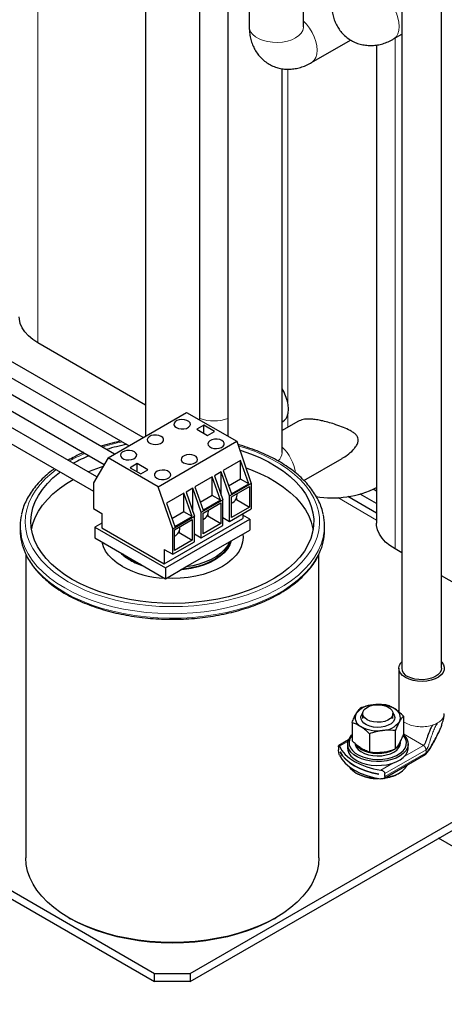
# Model space of a CAD drawing. Header units: millimetres. Extents: x 5 to 418, y 2 to 292.
# Tile 30 of 43: x 343 to 360, y 56 to 95. Entities that reach past the tile are written whole.
import ezdxf

# ---------------------------------------------------------------- set-up
doc = ezdxf.new("R2010")
doc.units = ezdxf.units.MM

msp = doc.modelspace()

# ---------------------------------------------------------------- linework, layer by layer
at = {"color": 7, "linetype": 'Continuous', "lineweight": 25}
for p, q in [((351.0684, 104.3259), (351.0684, 78.0262)), ((349.9657, 78.6628), (349.9657, 103.6894)), ((351.9169, 102.0761), (351.9169, 94.2373)), ((354.0669, 94.2373), (354.0669, 102.0329)), ((347.8157, 101.145), (347.8157, 78.0301)), ((357.9497, 95.3177), (357.9497, 68.8373)), ((359.5247, 68.8373), (359.5247, 95.3177)), ((354.3779, 92.8163), (355.9302, 93.7124)), ((357.6306, 93.7553), (357.9497, 93.9395)), ((356.9549, 93.5148), (356.9549, 74.5827)), ((353.2184, 77.3753), (353.2184, 92.5779)), ((347.7174, 77.9733), (338.0638, 83.5462)), ((337.7838, 83.0612), (347.1573, 77.65)), ((346.586, 77.3202), (336.9324, 82.8931)), ((336.6524, 82.4081), (346.1763, 76.9101)), ((345.8898, 76.4159), (335.801, 82.24)), ((335.5211, 81.755), (345.7494, 75.8503)), ((347.8157, 79.2608), (343.545, 81.7263)), ((346.3274, 77.1709), (349.4387, 78.967)), ((349.4387, 78.967), (351.4186, 77.8241)), ((350.1211, 78.4629), (349.8382, 78.2996)), ((350.5453, 78.218), (350.1211, 78.4629)), ((350.1211, 78.1363), (350.1211, 78.4629)), ((353.8356, 78.6136), (353.2184, 78.2573)), ((353.2184, 78.5916), (353.2465, 78.6078)), ((349.8382, 78.2996), (350.2625, 78.0547)), ((350.2625, 78.0547), (350.5453, 78.218)), ((348.3073, 76.028), (351.4186, 77.8241)), ((351.4186, 77.8241), (351.9967, 76.1594)), ((346.3274, 77.1709), (345.7494, 76.1737)), ((348.3073, 76.028), (346.3274, 77.1709)), ((347.4836, 76.9403), (347.2007, 76.777)), ((347.9078, 76.6954), (347.4836, 76.9403)), ((347.4836, 76.6137), (347.4836, 76.9403)), ((351.5724, 77.0683), (350.8865, 76.6723)), ((351.8955, 76.1378), (351.5724, 77.0683)), ((351.5724, 76.3243), (351.5724, 77.0683)), ((354.0836, 76.2742), (355.5993, 77.1492)), ((347.2007, 76.777), (347.625, 76.5321)), ((347.625, 76.5321), (347.9078, 76.6954)), ((350.4502, 76.4205), (349.7643, 76.0245)), ((350.7733, 75.49), (350.4502, 76.4205)), ((350.4502, 75.6765), (350.4502, 76.4205)), ((350.8052, 76.6144), (350.5379, 76.4601)), ((350.5379, 76.4601), (350.8685, 75.5081)), ((351.1358, 75.6624), (350.8052, 76.6144)), ((350.8052, 75.6904), (350.8052, 76.6144)), ((350.8865, 76.6723), (351.2096, 75.7418)), ((314.2248, 76.3519), (348.1659, 56.7581)), ((314.2248, 76.0253), (348.1659, 56.4315)), ((345.7494, 76.1737), (345.7494, 75.1612)), ((348.8854, 74.3633), (348.3073, 76.028)), ((349.7643, 76.0245), (350.0874, 75.094)), ((351.5724, 76.3243), (351.1017, 76.0526)), ((351.1358, 75.6624), (351.9967, 76.1594)), ((351.2096, 75.7418), (351.8955, 76.1378)), ((351.2188, 75.6287), (351.926, 76.0369)), ((351.8955, 76.1378), (351.5724, 76.3243)), ((351.926, 76.0369), (351.926, 75.2204)), ((351.9967, 76.1594), (351.9967, 75.1469)), ((349.328, 75.7726), (348.6422, 75.3767)), ((349.6512, 74.8421), (349.328, 75.7726)), ((349.328, 75.0287), (349.328, 75.7726)), ((349.683, 75.9666), (349.4157, 75.8122)), ((349.4157, 75.8122), (349.7463, 74.8603)), ((350.0136, 75.0146), (349.683, 75.9666)), ((349.683, 75.0425), (349.683, 75.9666)), ((350.4502, 75.6765), (349.9795, 75.4048)), ((350.7733, 75.49), (350.4502, 75.6765)), ((351.1358, 74.6499), (351.1358, 75.6624)), ((356.9549, 74.9775), (355.821, 75.6321)), ((356.9549, 75.3602), (356.3067, 75.7344)), ((356.9549, 75.85), (356.8211, 75.9273)), ((348.6422, 75.3767), (348.9653, 74.4462)), ((350.0136, 75.0146), (350.8685, 75.5081)), ((350.7733, 75.49), (350.0874, 75.094)), ((350.0875, 74.9756), (350.7946, 75.3838)), ((350.7946, 75.3838), (350.7946, 74.5673)), ((350.8685, 74.4956), (350.8685, 75.5081)), ((351.2188, 74.8122), (351.2188, 75.6287)), ((351.4062, 75.5204), (351.3521, 75.4892)), ((351.4062, 75.5829), (351.4062, 75.5204)), ((351.4062, 75.5204), (351.926, 75.2204)), ((345.7494, 75.1612), (346.08, 74.9703)), ((346.08, 74.9703), (346.08, 74.3988)), ((349.328, 75.0287), (348.8574, 74.7569)), ((348.8854, 74.3633), (349.7463, 74.8603)), ((349.6512, 74.8421), (349.328, 75.0287)), ((349.7463, 73.8478), (349.7463, 74.8603)), ((350.0136, 74.0021), (350.0136, 75.0146)), ((350.0875, 74.159), (350.0875, 74.9756)), ((350.2749, 74.8673), (350.2207, 74.836)), ((350.2749, 74.9298), (350.2749, 74.8673)), ((350.2749, 74.8673), (350.7946, 74.5673)), ((351.1358, 74.6499), (351.9967, 75.1469)), ((351.926, 75.2204), (351.2188, 74.8122)), ((351.6661, 74.956), (351.6661, 74.7661)), ((351.9383, 74.7396), (351.6661, 74.8968)), ((342.848, 74.4763), (342.848, 74.2967)), ((346.08, 74.5824), (345.8077, 74.4253)), ((348.5548, 72.97), (351.6661, 74.7661)), ((348.6008, 72.8129), (351.9383, 74.7396)), ((348.9561, 74.3225), (349.6632, 74.7307)), ((348.9653, 74.4462), (349.6512, 74.8421)), ((349.6632, 74.7307), (349.6632, 73.9141)), ((350.0136, 74.0021), (350.8685, 74.4956)), ((350.7946, 74.5673), (350.0875, 74.159)), ((350.8685, 74.8042), (351.1358, 74.6499)), ((351.9383, 74.7396), (351.9383, 74.3117)), ((354.898, 74.2967), (354.898, 74.4763)), ((345.8077, 74.4253), (345.8077, 73.9974)), ((345.8077, 74.4253), (348.6008, 72.8129)), ((346.08, 74.3988), (348.5548, 72.97)), ((348.8854, 73.3508), (348.8854, 74.3633)), ((348.9561, 73.5059), (348.9561, 74.3225)), ((349.1435, 74.2142), (349.0894, 74.1829)), ((349.1435, 74.2766), (349.1435, 74.2142)), ((349.1435, 74.2142), (349.6632, 73.9141)), ((349.7463, 74.1564), (350.0136, 74.0021)), ((351.137, 73.8492), (351.9383, 74.3117)), ((345.8077, 73.9974), (348.6008, 72.385)), ((348.8854, 73.3508), (349.7463, 73.8478)), ((349.6632, 73.9141), (348.9561, 73.5059)), ((349.4021, 72.8476), (351.137, 73.8492)), ((343.073, 73.3417), (343.073, 61.33)), ((348.5548, 73.5416), (348.8854, 73.3508)), ((348.5548, 73.5416), (348.5548, 72.97)), ((354.673, 61.33), (354.673, 73.3435)), ((357.9497, 73.4106), (357.6871, 73.5622)), ((348.6008, 72.385), (349.4021, 72.8476)), ((348.6008, 72.8129), (348.6008, 72.385)), ((361.9578, 71.0968), (359.5247, 72.5014)), ((357.8372, 68.8373), (357.8372, 67.1075)), ((349.5801, 56.7581), (368.2934, 67.561)), ((349.5801, 56.4315), (368.7079, 67.4737)), ((357.8372, 67.173), (357.7925, 67.1409)), ((355.9876, 66.6931), (355.9876, 65.967)), ((356.4048, 67.0451), (356.4048, 66.8492)), ((357.6048, 66.8492), (357.6048, 67.0451)), ((358.0219, 66.9393), (358.0219, 66.2132)), ((357.698, 66.3693), (357.698, 65.6432)), ((355.8403, 66.0021), (355.4604, 65.7828)), ((356.6809, 66.2461), (356.6809, 65.52)), ((357.9048, 65.8857), (357.9048, 65.9504)), ((355.451, 65.7288), (355.451, 65.6118)), ((355.5106, 65.5288), (355.5106, 65.5296)), ((355.5106, 65.5288), (355.511, 65.529)), ((355.8048, 65.8346), (355.8048, 65.6815)), ((358.2048, 65.6815), (358.2048, 65.8346)), ((357.2395, 64.4732), (358.8842, 65.4226)), ((356.1561, 64.6875), (356.2003, 64.662)), ((357.0451, 64.6438), (357.0451, 64.643)), ((357.2895, 64.5505), (357.2895, 64.6675)), ((357.8092, 64.662), (357.8534, 64.6875)), ((370.7933, 55.5324), (359.408, 62.105)), ((344.7711, 58.9628), (344.8419, 58.922)), ((352.9042, 58.922), (352.9749, 58.9628)), ((348.1659, 56.7581), (349.5801, 56.7581)), ((348.1659, 56.4315), (348.1659, 56.7581)), ((349.5801, 56.7581), (349.5801, 56.4315)), ((349.5801, 56.4315), (348.1659, 56.4315))]:
    msp.add_line(p, q, dxfattribs=at)
at = {"color": 7, "linetype": 'Continuous', "lineweight": 18}
for p, q in [((343.545, 81.7263), (343.545, 101.952)), ((357.6871, 73.5622), (357.6871, 93.7879)), ((353.4445, 79.3364), (353.4445, 92.5583)), ((353.4445, 78.3878), (353.4445, 78.8921)), ((356.9549, 74.707), (355.4191, 75.5937)), ((357.805, 67.1315), (357.8372, 67.1604)), ((358.0273, 66.7215), (358.1008, 66.6735)), ((358.1008, 66.6735), (358.1839, 66.6311)), ((359.5549, 66.6618), (359.5809, 66.7541)), ((359.6133, 66.9221), (359.6209, 67.0412)), ((355.8191, 65.9414), (355.4882, 65.7504)), ((358.8126, 65.7809), (358.0219, 66.2373)), ((357.2895, 64.6675), (358.9139, 65.6053)), ((358.0486, 65.3398), (358.8126, 65.7809)), ((358.9139, 65.4883), (358.9139, 65.6053)), ((358.9139, 65.4883), (357.2895, 64.5505)), ((357.124, 64.8061), (357.5967, 65.0789))]:
    msp.add_line(p, q, dxfattribs=at)
at = {"color": 7, "linetype": 'Continuous', "lineweight": 18, "flags": 128}
for points in [[(357.6306, 93.7553), (357.6549, 93.7706), (357.7394, 93.8511), (357.8019, 93.96), (357.8403, 94.0937), (357.8533, 94.2475), (357.8403, 94.4162), (357.8019, 94.5942), (357.7394, 94.7753), (357.6549, 94.9534), (357.5512, 95.1223), (357.432, 95.2765), (357.3196, 95.3935)], [(354.3779, 92.8163), (354.4022, 92.8316), (354.4867, 92.9121), (354.5493, 93.021), (354.5876, 93.1546), (354.6006, 93.3085), (354.5876, 93.4772), (354.5493, 93.6552), (354.4867, 93.8363), (354.4022, 94.0143), (354.2985, 94.1833), (354.1793, 94.3374), (354.0669, 94.4545)], [(351.9169, 94.2373), (351.9272, 94.1515), (351.9726, 94.0401), (352.0528, 93.9353), (352.1649, 93.8408), (352.3052, 93.7598), (352.4688, 93.6951), (352.6503, 93.6489), (352.8434, 93.6226), (353.0416, 93.6174), (353.238, 93.6332), (353.4261, 93.6696), (353.5994, 93.7253), (353.7521, 93.7985), (353.8788, 93.8866), (353.9753, 93.9866), (354.0384, 94.0952), (354.0658, 94.2086), (354.0669, 94.2373)], [(351.4802, 77.6467), (351.7365, 77.568), (352.1209, 77.4311), (352.4859, 77.2774), (352.8291, 77.1078), (353.1485, 76.9234), (353.4422, 76.7253), (353.7085, 76.5146), (353.9456, 76.2926), (354.1523, 76.0607), (354.3272, 75.8203), (354.4692, 75.5728), (354.5777, 75.3196), (354.6518, 75.0624), (354.6912, 74.8026), (354.6956, 74.5418), (354.6649, 74.2816), (354.5994, 74.0236), (354.4995, 73.7693), (354.3658, 73.5202), (354.199, 73.2778), (354.0002, 73.0437), (353.7705, 72.8191), (353.5114, 72.6055), (353.2244, 72.4041), (352.9113, 72.2162), (352.5738, 72.0428), (352.2141, 71.885), (351.8343, 71.7439), (351.4367, 71.6201), (351.0236, 71.5145), (350.5977, 71.4277), (350.1613, 71.3602), (349.7173, 71.3124), (349.2681, 71.2846), (348.8165, 71.2771), (348.3653, 71.2897), (347.9172, 71.3225), (347.4748, 71.3752), (347.0408, 71.4476), (346.6178, 71.5391), (346.2084, 71.6494), (345.815, 71.7776), (345.44, 71.923), (345.0857, 72.0847), (344.7541, 72.2618), (344.7541, 72.2618)], [(344.7541, 72.2618), (344.4473, 72.4532), (344.1671, 72.6578), (343.9153, 72.8743), (343.6932, 73.1014), (343.5023, 73.3377), (343.3437, 73.5819), (343.2183, 73.8324), (343.127, 74.0878), (343.0702, 74.3465), (343.0483, 74.607), (343.0614, 74.8677), (343.1095, 75.127), (343.1923, 75.3833), (343.3092, 75.6352), (343.4596, 75.8811), (343.6425, 76.1196), (343.8569, 76.3491), (344.1015, 76.5684), (344.273, 76.7026)], [(354.8576, 74.074), (354.8439, 74.0113), (354.7648, 73.7488), (354.651, 73.4906), (354.5033, 73.2381), (354.3226, 72.993), (354.11, 72.7565), (353.8665, 72.5301), (353.5938, 72.3152), (353.2934, 72.1129), (352.967, 71.9245), (352.6166, 71.751), (352.2443, 71.5936), (351.8521, 71.4531), (351.4425, 71.3303), (351.0178, 71.226), (350.5805, 71.1407), (350.1332, 71.0751), (349.6785, 71.0294), (349.2191, 71.0039), (348.7576, 70.9988), (348.2968, 71.0141), (347.8394, 71.0497), (347.3881, 71.1054), (346.9455, 71.1809), (346.5141, 71.2758), (346.0967, 71.3894), (345.6955, 71.5212), (345.313, 71.6703), (344.9513, 71.8358), (344.6127, 72.0169)], [(344.6127, 72.0169), (344.2991, 72.2124), (344.0123, 72.4211), (343.754, 72.642), (343.5258, 72.8735), (343.329, 73.1145), (343.1647, 73.3635), (343.0339, 73.6191), (342.9373, 73.8796), (342.8922, 74.0557)], [(344.6127, 71.8372), (344.2991, 72.0327), (344.0123, 72.2415), (343.754, 72.4623), (343.5258, 72.6939), (343.329, 72.9349), (343.1647, 73.1839), (343.0476, 73.4089)], [(354.6969, 73.4054), (354.651, 73.3109), (354.5033, 73.0585), (354.3226, 72.8133), (354.11, 72.5768), (353.8665, 72.3505), (353.5938, 72.1355), (353.2934, 71.9332), (352.967, 71.7448), (352.6166, 71.5714), (352.2443, 71.414), (351.8521, 71.2734), (351.4425, 71.1507), (351.0178, 71.0463), (350.5805, 70.9611), (350.1332, 70.8954), (349.6785, 70.8497), (349.2191, 70.8242), (348.7576, 70.8191), (348.2968, 70.8344), (347.8394, 70.8701), (347.3881, 70.9258), (346.9455, 71.0013), (346.5141, 71.0962), (346.0967, 71.2098), (345.6955, 71.3415), (345.313, 71.4906), (344.9513, 71.6562), (344.6127, 71.8372)]]:
    msp.add_lwpolyline(points, dxfattribs=at)
at = {"color": 7, "linetype": 'Continuous', "lineweight": 25, "flags": 128}
for points in [[(343.545, 81.7263), (343.3448, 81.8567), (343.1733, 82.0001), (343.033, 82.1545), (342.9259, 82.3174), (342.8537, 82.4866), (342.8173, 82.6596), (342.8127, 82.7468)], [(349.0304, 78.366), (349.1174, 78.3301), (349.22, 78.3124), (349.3269, 78.315), (349.4265, 78.3374), (349.5082, 78.3774), (349.5629, 78.4304), (349.5849, 78.4909), (349.5717, 78.5522), (349.5247, 78.6076), (349.449, 78.6513), (349.3529, 78.6784), (349.2467, 78.6861), (349.142, 78.6734), (349.0501, 78.6418), (348.981, 78.5947), (348.9421, 78.5371), (348.9377, 78.4754), (348.9682, 78.4162), (349.0304, 78.366)], [(348.4293, 78.019), (348.3422, 78.0549), (348.2397, 78.0725), (348.1328, 78.0699), (348.0331, 78.0475), (347.9515, 78.0076), (347.8967, 77.9545), (347.8748, 77.8941), (347.888, 77.8328), (347.935, 77.7773), (348.0107, 77.7336), (348.1068, 77.7065), (348.2129, 77.6989), (348.3176, 77.7115), (348.4096, 77.7431), (348.4787, 77.7903), (348.5176, 77.8478), (348.522, 77.9095), (348.4915, 77.9687), (348.4293, 78.019)], [(350.837, 77.8537), (350.7499, 77.8895), (350.6474, 77.9072), (350.5405, 77.9046), (350.4408, 77.8822), (350.3592, 77.8422), (350.3044, 77.7892), (350.2825, 77.7287), (350.2957, 77.6675), (350.3427, 77.612), (350.4184, 77.5683), (350.5145, 77.5412), (350.6206, 77.5335), (350.7253, 77.5462), (350.8172, 77.5778), (350.8864, 77.625), (350.9253, 77.6825), (350.9297, 77.7442), (350.8992, 77.8034), (350.837, 77.8537)], [(351.537, 77.4832), (351.5923, 77.4657), (351.9726, 77.332), (352.3334, 77.1814), (352.6723, 77.0146), (352.9871, 76.8329), (353.276, 76.6372), (353.537, 76.429), (353.7685, 76.2094), (353.9691, 75.9799), (354.1374, 75.7419), (354.2725, 75.497), (354.3734, 75.2466), (354.4396, 74.9924), (354.4705, 74.736), (354.4661, 74.479), (354.4263, 74.2229), (354.3514, 73.9696), (354.2419, 73.7204), (354.0984, 73.4771), (353.9219, 73.2411), (353.7135, 73.0139), (353.4744, 72.7971), (353.2063, 72.5918), (352.9108, 72.3996), (352.5897, 72.2215), (352.2452, 72.0586), (351.8793, 71.9121), (351.4944, 71.7829), (351.093, 71.6717), (350.6775, 71.5792), (350.2506, 71.5061), (349.815, 71.4529), (349.3734, 71.4197), (348.9287, 71.407), (348.4836, 71.4146), (348.041, 71.4427), (347.6037, 71.4909), (347.1743, 71.5591), (346.7557, 71.6468), (346.3505, 71.7533), (345.9613, 71.8782), (345.5904, 72.0204), (345.2403, 72.1793), (344.9132, 72.3537), (344.9132, 72.3537)], [(347.3687, 77.4067), (347.2816, 77.4426), (347.179, 77.4602), (347.0721, 77.4576), (346.9725, 77.4352), (346.8908, 77.3953), (346.8361, 77.3422), (346.8141, 77.2818), (346.8274, 77.2205), (346.8743, 77.165), (346.95, 77.1213), (347.0461, 77.0942), (347.1523, 77.0865), (347.257, 77.0992), (347.3489, 77.1308), (347.418, 77.178), (347.4569, 77.2355), (347.4613, 77.2972), (347.4308, 77.3564), (347.3687, 77.4067)], [(349.3167, 76.976), (349.4038, 76.9401), (349.5063, 76.9225), (349.6132, 76.9251), (349.7129, 76.9475), (349.7945, 76.9874), (349.8493, 77.0405), (349.8713, 77.1009), (349.858, 77.1622), (349.811, 77.2177), (349.7354, 77.2614), (349.6393, 77.2885), (349.5331, 77.2961), (349.4284, 77.2835), (349.3365, 77.2519), (349.2673, 77.2047), (349.2285, 77.1472), (349.224, 77.0855), (349.2546, 77.0263), (349.3167, 76.976)], [(344.9132, 72.3537), (344.6111, 72.5425), (344.336, 72.7446), (344.0895, 72.9587), (343.8733, 73.1834), (343.6887, 73.4173), (343.5369, 73.659), (343.4188, 73.9068), (343.3352, 74.1593), (343.2866, 74.4148), (343.2733, 74.6717), (343.2954, 74.9285), (343.3528, 75.1834), (343.4451, 75.4349), (343.5717, 75.6813), (343.7318, 75.9211), (343.9245, 76.1529), (344.1484, 76.3751), (344.4022, 76.5863), (344.4334, 76.61)], [(348.2561, 76.3637), (348.3431, 76.3278), (348.4457, 76.3102), (348.5526, 76.3128), (348.6522, 76.3352), (348.7339, 76.3751), (348.7886, 76.4282), (348.8106, 76.4886), (348.7974, 76.5499), (348.7504, 76.6054), (348.6747, 76.6491), (348.5786, 76.6762), (348.4725, 76.6838), (348.3677, 76.6712), (348.2758, 76.6395), (348.2067, 76.5924), (348.1678, 76.5349), (348.1634, 76.4732), (348.1939, 76.414), (348.2561, 76.3637)], [(351.7837, 76.7727), (351.9726, 76.7033), (352.3334, 76.5526), (352.6723, 76.3859), (352.9871, 76.2041), (353.276, 76.0085), (353.537, 75.8002), (353.7685, 75.5807), (353.9691, 75.3512), (354.1374, 75.1132), (354.2725, 74.8683), (354.3734, 74.6179), (354.4396, 74.3637), (354.4465, 74.3252)], [(343.2996, 74.3252), (343.3528, 74.5546), (343.4451, 74.8061), (343.5717, 75.0526), (343.7318, 75.2924), (343.9245, 75.5242), (344.1484, 75.7464), (344.4022, 75.9576), (344.6842, 76.1565), (344.9447, 76.3148)], [(357.6871, 73.5622), (357.4869, 73.6926), (357.3154, 73.8361), (357.1751, 73.9904), (357.0681, 74.1533), (356.9958, 74.3226), (356.9594, 74.4956), (356.9549, 74.5827)], [(351.6623, 74.1524), (351.673, 74.0109), (351.6554, 73.8299), (351.6028, 73.6512), (351.5159, 73.477), (351.3957, 73.3095), (351.2438, 73.1509), (351.0622, 73.0031), (350.8529, 72.8679), (350.6188, 72.7471), (350.3627, 72.6422), (350.0879, 72.5545), (349.7978, 72.4852), (349.4961, 72.435), (349.1865, 72.4046), (348.873, 72.3945), (348.6279, 72.4007)], [(346.8931, 72.8679), (346.6839, 73.0031), (346.5022, 73.1509), (346.3503, 73.3095), (346.2301, 73.477), (346.1432, 73.6512), (346.0906, 73.8299), (346.0897, 73.8346)], [(351.2006, 73.8858), (351.2005, 73.8855), (351.1429, 73.7218), (351.051, 73.5634), (350.926, 73.4128), (350.7699, 73.2721), (350.5851, 73.1436), (350.3743, 73.0292), (350.1408, 72.9306), (349.888, 72.8494), (349.6198, 72.7866), (349.3404, 72.7434), (349.1971, 72.7293)], [(351.1683, 73.8672), (351.1188, 73.7337), (351.0278, 73.577), (350.9042, 73.428), (350.7498, 73.2888), (350.5669, 73.1617), (350.3583, 73.0485), (350.1273, 72.951), (349.8772, 72.8705), (349.6119, 72.8085), (349.3354, 72.7657), (349.2435, 72.756)], [(351.137, 73.8492), (351.0546, 73.6905), (350.9389, 73.5388), (350.7918, 73.3966), (350.6154, 73.2659), (350.4124, 73.1487), (350.186, 73.0469), (349.9396, 72.962), (349.677, 72.8952), (349.4021, 72.8476)], [(347.229, 73.132), (347.0394, 73.2558), (346.9124, 73.3597)], [(347.6234, 72.9492), (347.4435, 73.0226), (347.229, 73.132)], [(358.1008, 68.4699), (357.9857, 68.5514), (357.9014, 68.6446), (357.8513, 68.7456), (357.8375, 68.8505), (357.8605, 68.9547), (357.9194, 69.0542), (357.9497, 69.0888)], [(359.5247, 69.0888), (359.5349, 69.0778), (359.6024, 68.9802), (359.6346, 68.8767), (359.63, 68.7716), (359.5888, 68.6692), (359.5128, 68.5737), (359.405, 68.489), (359.2699, 68.4185), (359.1129, 68.3652), (358.9406, 68.3312), (358.76, 68.3179), (358.5784, 68.3259), (358.4033, 68.3548), (358.2419, 68.4035), (358.1008, 68.4699)], [(359.5247, 68.8373), (359.5106, 68.7516), (359.4606, 68.6576), (359.3768, 68.5721), (359.263, 68.4989), (359.1247, 68.4415), (358.9683, 68.4027), (358.8011, 68.3842), (358.6308, 68.3868), (358.4656, 68.4106), (358.313, 68.4542), (358.1803, 68.5158)], [(356.5805, 66.8002), (356.4883, 66.8688), (356.4286, 66.9485), (356.405, 67.0343), (356.4192, 67.1207), (356.4701, 67.2024), (356.5547, 67.2742), (356.6675, 67.3316), (356.8015, 67.371), (356.9483, 67.39), (357.0986, 67.3873), (357.243, 67.363), (357.3725, 67.3188), (357.4788, 67.2574), (357.5554, 67.1827), (357.5974, 67.0993), (357.6021, 67.0125), (357.5693, 66.9278), (357.501, 66.8505), (357.4015, 66.7853), (357.2771, 66.7365), (357.1356, 66.7071), (356.9859, 66.6989), (356.8374, 66.7125), (356.6993, 66.747), (356.5805, 66.8002)], [(357.1421, 66.5037), (356.9873, 66.4956), (356.8335, 66.5083), (356.6889, 66.5412), (356.5613, 66.5924), (356.4577, 66.6592), (356.3835, 66.7381), (356.3428, 66.8247), (356.3378, 66.9143), (356.3688, 67.0022), (356.4049, 67.0533)], [(357.6046, 67.0533), (357.6507, 66.983), (357.6737, 66.8943), (357.6607, 66.8049), (357.6122, 66.7196), (357.531, 66.6431), (357.4215, 66.5795), (357.2895, 66.5321), (357.1421, 66.5037)], [(358.0209, 66.2031), (358.0711, 66.1524), (358.1504, 66.0407), (358.195, 65.9227), (358.2034, 65.802), (358.1754, 65.6824), (358.1118, 65.5673), (358.0146, 65.4604), (357.8867, 65.3649), (357.732, 65.2836), (357.5552, 65.2191), (357.3617, 65.1732), (357.1573, 65.1475), (356.9483, 65.1426), (356.741, 65.1588), (356.5417, 65.1955), (356.3565, 65.2516), (356.191, 65.3255), (356.0502, 65.4148), (355.9384, 65.5169), (355.8591, 65.6286), (355.8145, 65.7466), (355.8145, 65.7466)], [(355.8765, 65.8022), (355.9204, 65.6872), (355.9992, 65.5786), (356.1104, 65.4799), (356.2502, 65.3943), (356.4143, 65.3244), (356.5974, 65.2725), (356.7936, 65.2404), (356.9966, 65.229), (357.1998, 65.2387), (357.3968, 65.2692), (357.5812, 65.3195), (357.747, 65.3881), (357.889, 65.4726), (358.0025, 65.5703), (358.084, 65.6783), (358.1308, 65.7928), (358.1414, 65.9104), (358.1155, 66.0272), (358.0539, 66.1394), (358.0144, 66.1881)], [(356.1086, 65.8375), (356.1122, 65.819), (356.1537, 65.7166), (356.2301, 65.6212), (356.3382, 65.5366), (356.4735, 65.4663), (356.6306, 65.4131), (356.8031, 65.3793), (356.9838, 65.3662), (357.1653, 65.3744), (357.3403, 65.4036), (357.5015, 65.4524), (357.6424, 65.519), (357.7572, 65.6006), (357.8412, 65.6939), (357.891, 65.795), (357.9048, 65.8857)], [(355.4882, 65.7504), (355.5847, 65.5847), (355.7181, 65.4278), (355.886, 65.2823), (356.0855, 65.1509), (356.3132, 65.0357), (356.5652, 64.9387), (356.837, 64.8618), (357.124, 64.8061)], [(355.5106, 65.5296), (355.6089, 65.3769), (355.7389, 65.2322), (355.8985, 65.0978), (356.0855, 64.9757), (356.297, 64.8678), (356.5298, 64.7756), (356.7804, 64.7006), (357.0451, 64.6438)], [(357.0451, 64.643), (356.7804, 64.6998), (356.5298, 64.7748), (356.297, 64.8669), (356.0855, 64.9749), (355.8985, 65.097), (355.7389, 65.2314), (355.6089, 65.3761), (355.5106, 65.5288)], [(355.8048, 65.6815), (355.8145, 65.5935), (355.8591, 65.4755), (355.9384, 65.3638), (356.0502, 65.2617), (356.191, 65.1724), (356.3565, 65.0985), (356.5417, 65.0424), (356.741, 65.0057), (356.9483, 64.9895), (357.1573, 64.9944), (357.3617, 65.0201), (357.5552, 65.066), (357.732, 65.1305), (357.8867, 65.2118), (358.0146, 65.3073), (358.1118, 65.4142), (358.1754, 65.5293), (358.2034, 65.6489), (358.2048, 65.6815)], [(357.6706, 65.6259), (357.6424, 65.6088), (357.5015, 65.5422), (357.3403, 65.4934), (357.1653, 65.4643), (356.9838, 65.4561), (356.8031, 65.4691), (356.6306, 65.5029), (356.4735, 65.5561), (356.3382, 65.6264), (356.2301, 65.711), (356.1537, 65.8064), (356.1535, 65.8067)], [(355.4882, 65.3993), (355.5847, 65.2336), (355.7181, 65.0767), (355.886, 64.9312), (356.0855, 64.7997), (356.3132, 64.6846), (356.5652, 64.5876), (356.837, 64.5106), (357.124, 64.4549)], [(355.8802, 64.9356), (355.9139, 64.8886), (356.0173, 64.7837), (356.1507, 64.6907), (356.3101, 64.6124), (356.4905, 64.5514), (356.6866, 64.5093), (356.8924, 64.4876), (356.953, 64.4852)], [(357.2949, 64.5051), (357.3078, 64.507), (357.5048, 64.5476), (357.6866, 64.6073), (357.8477, 64.6843), (357.9832, 64.7763), (358.089, 64.8805), (358.1618, 64.9937), (358.1692, 65.0098)], [(344.7718, 58.9624), (344.4627, 59.1555), (344.1807, 59.3619), (343.9277, 59.5805), (343.7052, 59.8099), (343.5145, 60.0487), (343.3569, 60.2953), (343.2333, 60.5484), (343.1444, 60.8062), (343.0909, 61.0673), (343.073, 61.33)], [(354.673, 61.33), (354.6551, 61.0673), (354.6016, 60.8062), (354.5128, 60.5484), (354.3891, 60.2953), (354.2315, 60.0487), (354.0409, 59.8099), (353.8183, 59.5805), (353.5653, 59.3619), (353.2834, 59.1555), (352.9742, 58.9624), (352.6398, 58.7839), (352.2822, 58.6212), (351.9035, 58.4751), (351.5062, 58.3467), (351.0926, 58.2366), (350.6653, 58.1456), (350.227, 58.0742), (349.7803, 58.0229), (349.3281, 57.992), (348.873, 57.9817), (348.418, 57.992), (347.9657, 58.0229), (347.519, 58.0742), (347.0807, 58.1456), (346.6535, 58.2366), (346.2399, 58.3467), (345.8425, 58.4751), (345.4639, 58.6212), (345.1062, 58.7839), (344.7718, 58.9624)], [(352.9042, 58.922), (352.9035, 58.9216), (352.5749, 58.7462), (352.2234, 58.5862), (351.8513, 58.4427), (351.4608, 58.3164), (351.0543, 58.2083), (350.6344, 58.1188), (350.2037, 58.0487), (349.7647, 57.9983), (349.3202, 57.9679), (348.873, 57.9578), (348.4258, 57.9679), (347.9813, 57.9983), (347.5424, 58.0487), (347.1116, 58.1188), (346.6917, 58.2083), (346.2853, 58.3164), (345.8948, 58.4427), (345.5226, 58.5862), (345.1712, 58.7462), (344.8425, 58.9216)]]:
    msp.add_lwpolyline(points, dxfattribs=at)
at = {"color": 7, "linetype": 'Continuous', "lineweight": 25}
for centre, radius, start, end in [((351.7346, 78.9717), 1.7484, 12.04116, 31.93037), ((353.0119, 78.9822), 0.4419, 302.07614, 348.23304), ((348.6445, 69.6365), 8.2161, 101.04689, 106.79293), ((347.8445, 71.8208), 5.8866, 112.62559, 119.33817), ((348.284, 70.1678), 7.0011, 107.92532, 112.99544), ((351.0405, 75.7316), 0.3987, 296.57339, 3.43565), ((355.2136, 79.4515), 3.8685, 260.25489, 296.75163), ((344.8754, 74.4763), 2.0273, 167.59801, 191.97395), ((349.9091, 75.0785), 0.3987, 296.57339, 3.43565), ((352.8708, 74.4764), 2.0271, 348.54919, 12.47834), ((344.9768, 74.3089), 2.1288, 180.32863, 205.00923), ((348.7778, 74.4254), 0.3987, 296.57339, 3.43565), ((352.7672, 74.3093), 2.1309, 334.90256, 359.6608), ((348.0553, 74.6231), 1.7294, 224.38993, 240.79031), ((348.5554, 75.4895), 2.7297, 240.50167, 252.40977), ((348.7401, 76.2816), 3.8813, 241.58434, 267.45451), ((358.3375, 68.8721), 0.3894, 185.13029, 246.18985), ((356.8529, 66.5049), 0.886, 92.12676, 142.54427), ((357.0121, 66.0653), 1.3389, 60.31175, 98.24648), ((357.5219, 66.8849), 0.3762, 333.98511, 65.93905), ((356.4876, 66.8787), 0.3762, 153.98511, 245.93905), ((357.1566, 67.2588), 0.886, 272.12676, 322.54427), ((356.9974, 67.6984), 1.3389, 240.31175, 278.24648), ((356.2865, 65.8279), 0.4789, 128.60306, 189.78356), ((356.3065, 65.8807), 0.4371, 136.84018, 190.34368), ((357.4891, 66.0132), 0.42, 307.8209, 349.78277), ((356.9692, 66.0933), 1.6247, 241.75287, 272.28454), ((357.0971, 65.9427), 1.4653, 276.50501, 299.07734)]:
    msp.add_arc(centre, radius, start, end, dxfattribs=at)
at = {"color": 7, "linetype": 'Continuous', "lineweight": 18}
for centre, radius, start, end in [((350.517, 80.3783), 1.7471, 251.60484, 288.39516), ((348.5889, 69.6157), 8.3602, 101.69898, 107.28799), ((352.0287, 76.3325), 1.7329, 8.2343, 46.64483), ((347.841, 71.6292), 6.21, 112.95653, 119.30791), ((352.7726, 77.392), 0.4461, 309.66071, 357.85798), ((358.8751, 67.548), 1.0066, 288.73985, 299.68492)]:
    msp.add_arc(centre, radius, start, end, dxfattribs=at)
at = {"color": 7, "linetype": 'Continuous', "lineweight": 25}
for points, knots in [([(355.1696, 95.1763), (355.1708, 95.1215), (355.1738, 94.9884), (355.2025, 94.7831), (355.2587, 94.5657), (355.3395, 94.3635), (355.4433, 94.1781), (355.5731, 94.0049), (355.7291, 93.8494), (355.9092, 93.7174), (356.1025, 93.616), (356.3049, 93.545), (356.5129, 93.5037), (356.724, 93.4911), (356.9366, 93.5064), (357.1494, 93.5493), (357.3616, 93.6198), (357.5213, 93.6937), (357.6099, 93.7436), (357.6306, 93.7553)], [0, 0, 0, 0, 0.0464537, 0.1127045, 0.1766956, 0.2386686, 0.2990416, 0.3582624, 0.423068, 0.4861121, 0.5476614, 0.6081934, 0.6681502, 0.7281012, 0.7886463, 0.8504119, 0.9140027, 0.9798784, 1, 1, 1, 1]), ([(351.9169, 94.2373), (351.9181, 94.1824), (351.9211, 94.0494), (351.9498, 93.8441), (352.006, 93.6267), (352.0868, 93.4245), (352.1906, 93.239), (352.3204, 93.0659), (352.4764, 92.9104), (352.6565, 92.7784), (352.8498, 92.677), (353.0522, 92.606), (353.2602, 92.5646), (353.4713, 92.552), (353.6839, 92.5674), (353.8967, 92.6103), (354.109, 92.6808), (354.2687, 92.7547), (354.3572, 92.8046), (354.3779, 92.8163)], [0, 0, 0, 0, 0.0464537, 0.1127045, 0.1766956, 0.2386686, 0.2990416, 0.3582624, 0.423068, 0.4861121, 0.5476614, 0.6081934, 0.6681502, 0.7281012, 0.7886463, 0.8504119, 0.9140027, 0.9798784, 1, 1, 1, 1]), ([(354.0668, 94.2379), (354.0668, 94.2373), (354.067, 94.2362), (354.0669, 94.2369), (354.0669, 94.2373)], [0, 0, 0, 0, 0.499529, 1, 1, 1, 1]), ([(355.5973, 77.1524), (355.6657, 77.193), (355.8209, 77.2852), (355.9946, 77.4426), (356.1261, 77.598), (356.2016, 77.7246), (356.2393, 77.8541), (356.2224, 77.9803), (356.1487, 78.0851), (356.0408, 78.1736), (355.878, 78.2702), (355.6511, 78.3749), (355.3721, 78.4765), (355.0975, 78.5628), (354.8542, 78.626), (354.6289, 78.6715), (354.4253, 78.6996), (354.2316, 78.7075), (354.0195, 78.6939), (353.9063, 78.6401), (353.8384, 78.6078)], [0, 0, 0, 0, 0.0594381, 0.1349291, 0.1743257, 0.2135022, 0.2488408, 0.2843686, 0.3291283, 0.372493, 0.415977, 0.4991566, 0.5823503, 0.6488651, 0.7152973, 0.7668188, 0.8182892, 0.8702022, 0.9220768, 1, 1, 1, 1]), ([(346.843, 77.8315), (346.7254, 77.8056), (346.4716, 77.7496), (346.2089, 77.6794), (346.0681, 77.6323), (346.0537, 77.6275)], [0, 0, 0, 0, 0.4366232, 0.9424778, 1, 1, 1, 1]), ([(354.8431, 74.9422), (354.8352, 74.9824), (354.81, 75.1087), (354.7345, 75.3175), (354.6185, 75.5673), (354.4705, 75.8112), (354.2933, 76.0483), (354.087, 76.2771), (353.853, 76.4964), (353.5925, 76.7048), (353.3069, 76.9012), (352.998, 77.0847), (352.6674, 77.254), (352.3173, 77.4089), (351.9483, 77.5468), (351.6628, 77.6419), (351.4968, 77.6854), (351.4638, 77.694)], [0, 0, 0, 0, 0.03327881, 0.10461391, 0.1762889, 0.24838466, 0.32090894, 0.39381176, 0.46701067, 0.54041533, 0.61394456, 0.68753447, 0.76113509, 0.83471514, 0.90826125, 0.98176786, 1, 1, 1, 1]), ([(345.3655, 77.3782), (345.3611, 77.3765), (345.2353, 77.3273), (345.0254, 77.2281), (344.8315, 77.1233), (344.7451, 77.0767)], [0, 0, 0, 0, 0.019457, 0.5633814, 1, 1, 1, 1]), ([(353.2183, 77.376), (353.2183, 77.3754), (353.2184, 77.3742), (353.2184, 77.375), (353.2184, 77.3753)], [0, 0, 0, 0, 0.49952899, 1, 1, 1, 1]), ([(344.2112, 76.7382), (344.1723, 76.711), (344.0387, 76.6178), (343.8366, 76.4454), (343.6062, 76.2227), (343.4053, 75.9893), (343.2336, 75.7475), (343.0916, 75.4985), (342.9837, 75.2439), (342.9206, 75.057), (342.9033, 74.9549), (342.9008, 74.94)], [0, 0, 0, 0, 0.0547209, 0.1876679, 0.3205059, 0.4531048, 0.5853005, 0.7169124, 0.8477808, 0.9778175, 1, 1, 1, 1]), ([(343.0559, 73.3825), (343.0632, 73.3646), (343.1046, 73.2636), (343.2099, 73.0847), (343.3724, 72.8474), (343.5666, 72.6182), (343.7882, 72.3977), (344.0368, 72.1873), (344.3062, 71.9916), (344.511, 71.8625), (344.6212, 71.7986), (344.6334, 71.7914)], [0, 0, 0, 0, 0.0294185, 0.1657835, 0.3025825, 0.439774, 0.5772776, 0.7150022, 0.8528647, 0.983628, 1, 1, 1, 1]), ([(344.6334, 71.7914), (344.6886, 71.7603), (344.8486, 71.6701), (345.1298, 71.5312), (345.482, 71.3803), (345.8522, 71.245), (346.2381, 71.1257), (346.6377, 71.023), (347.049, 70.9374), (347.4697, 70.8694), (347.8977, 70.8193), (348.3307, 70.7874), (348.7666, 70.7737), (349.2031, 70.7784), (349.6378, 70.8015), (350.0685, 70.8428), (350.493, 70.9021), (350.9091, 70.9791), (351.3146, 71.0735), (351.7074, 71.1847), (352.0855, 71.3124), (352.4469, 71.4557), (352.7896, 71.6141), (353.112, 71.7867), (353.4122, 71.9728), (353.6887, 72.1714), (353.94, 72.3815), (354.1645, 72.6021), (354.3616, 72.8319), (354.5272, 73.0701), (354.636, 73.2531), (354.6794, 73.3579), (354.6882, 73.379)], [0, 0, 0, 0, 0.0183238, 0.0530978, 0.0878684, 0.1226303, 0.1573826, 0.1921255, 0.2268598, 0.2615869, 0.2963081, 0.3310253, 0.3657399, 0.4004539, 0.4351688, 0.4698859, 0.5046071, 0.5393341, 0.5740687, 0.6088126, 0.6435673, 0.6783341, 0.7131135, 0.7479056, 0.7827086, 0.8175191, 0.8523283, 0.8871234, 0.9218873, 0.9565981, 0.9912307, 1, 1, 1, 1]), ([(356.1496, 67.0437), (356.1534, 67.0504), (356.1825, 67.101), (356.2373, 67.1831), (356.2866, 67.2363), (356.3115, 67.2631)], [0, 0, 0, 0, 0.07009, 0.5307844, 1, 1, 1, 1]), ([(356.8201, 67.3903), (356.6856, 67.3659), (356.5134, 67.3347), (356.3478, 67.276), (356.3115, 67.2631)], [0, 0, 0, 0, 0.7810476, 1, 1, 1, 1]), ([(357.3286, 67.3863), (357.2008, 67.3975), (357.0331, 67.4122), (356.861, 67.3945), (356.8201, 67.3903)], [0, 0, 0, 0, 0.7618982, 1, 1, 1, 1]), ([(357.6752, 67.2284), (357.667, 67.2336), (357.6048, 67.2732), (357.4875, 67.3345), (357.3819, 67.3689), (357.3286, 67.3863)], [0, 0, 0, 0, 0.07009, 0.5307844, 1, 1, 1, 1]), ([(358.0219, 66.9393), (357.9656, 66.994), (357.8519, 67.1042), (357.7345, 67.1868), (357.6752, 67.2284)], [0, 0, 0, 0, 0.495458, 1, 1, 1, 1]), ([(355.9876, 66.6931), (356.0139, 66.7577), (356.067, 66.8882), (356.1219, 66.9916), (356.1496, 67.0437)], [0, 0, 0, 0, 0.495458, 1, 1, 1, 1]), ([(355.9876, 66.6931), (356.0439, 66.6751), (356.1576, 66.6389), (356.275, 66.57), (356.3343, 66.5352)], [0, 0, 0, 0, 0.49545796, 1, 1, 1, 1]), ([(357.8599, 66.7199), (357.8561, 66.7131), (357.827, 66.6613), (357.7722, 66.5505), (357.7229, 66.4301), (357.698, 66.3693)], [0, 0, 0, 0, 0.07009003, 0.53078443, 1, 1, 1, 1]), ([(358.0219, 66.9393), (357.9956, 66.9114), (357.9425, 66.855), (357.8876, 66.7652), (357.8599, 66.7199)], [0, 0, 0, 0, 0.495458, 1, 1, 1, 1]), ([(359.5544, 66.6468), (359.5784, 66.721), (359.6181, 66.8433), (359.6317, 66.9784), (359.6371, 67.0316)], [0, 0, 0, 0, 0.6061201, 1, 1, 1, 1]), ([(356.3343, 66.5352), (356.3425, 66.5299), (356.4047, 66.4892), (356.522, 66.3992), (356.6276, 66.2975), (356.6809, 66.2461)], [0, 0, 0, 0, 0.07009, 0.5307844, 1, 1, 1, 1]), ([(357.1894, 66.3733), (357.055, 66.3489), (356.8828, 66.3177), (356.7172, 66.259), (356.6809, 66.2461)], [0, 0, 0, 0, 0.7810476, 1, 1, 1, 1]), ([(357.698, 66.3693), (357.5702, 66.3805), (357.4025, 66.3952), (357.2304, 66.3775), (357.1894, 66.3733)], [0, 0, 0, 0, 0.7618982, 1, 1, 1, 1]), ([(359.1985, 66.5948), (359.169, 66.5594), (359.1036, 66.4808), (359.0302, 66.3038), (358.9597, 66.0943), (358.9011, 65.9176), (358.8516, 65.8155), (358.8243, 65.7912), (358.8126, 65.7809)], [0, 0, 0, 0, 0.1392453, 0.309879, 0.6052508, 0.8661456, 0.9426901, 1, 1, 1, 1]), ([(358.8839, 65.4224), (358.8905, 65.4272), (358.9063, 65.4386), (358.9553, 65.492), (359.0287, 65.5928), (359.1217, 65.7383), (359.208, 65.8859), (359.3117, 66.0785), (359.4068, 66.2625), (359.463, 66.4138), (359.4796, 66.4582)], [0, 0, 0, 0, 0.0190709, 0.0454835, 0.1760392, 0.330129, 0.4780706, 0.605225, 0.8839982, 1, 1, 1, 1]), ([(358.9139, 65.4883), (358.9212, 65.4938), (358.9393, 65.5077), (358.9746, 65.5492), (359.0487, 65.6464), (359.1542, 65.8109), (359.2838, 66.0342), (359.4138, 66.2956), (359.5129, 66.5062), (359.5483, 66.6376), (359.5549, 66.6618)], [0, 0, 0, 0, 0.0212278, 0.0530883, 0.1226424, 0.2951831, 0.4859357, 0.6944491, 0.9437491, 1, 1, 1, 1]), ([(356.3343, 65.6779), (356.326, 65.6833), (356.2638, 65.724), (356.1465, 65.8139), (356.0409, 65.9157), (355.9876, 65.967)], [0, 0, 0, 0, 0.07009, 0.5307844, 1, 1, 1, 1]), ([(357.8599, 65.8626), (357.8638, 65.8694), (357.8928, 65.9211), (357.9476, 66.032), (357.997, 66.1524), (358.0219, 66.2132)], [0, 0, 0, 0, 0.07009, 0.5307844, 1, 1, 1, 1]), ([(355.451, 65.7288), (355.4513, 65.7395), (355.4518, 65.7609), (355.4561, 65.7791), (355.463, 65.7859), (355.4735, 65.7792), (355.483, 65.7605), (355.4882, 65.7504)], [0, 0, 0, 0, 0.1724998, 0.3445002, 0.5287578, 0.7439857, 1, 1, 1, 1]), ([(355.4882, 65.3993), (355.4822, 65.4151), (355.4709, 65.445), (355.4596, 65.5036), (355.4532, 65.5571), (355.4511, 65.5921), (355.451, 65.6086), (355.451, 65.6118)], [0, 0, 0, 0, 0.2985972, 0.5623366, 0.7571607, 0.9530076, 1, 1, 1, 1]), ([(356.6809, 65.52), (356.6246, 65.538), (356.511, 65.5742), (356.3935, 65.6431), (356.3343, 65.6779)], [0, 0, 0, 0, 0.495458, 1, 1, 1, 1]), ([(356.6809, 65.52), (356.7172, 65.516), (356.8828, 65.4973), (357.055, 65.5078), (357.1894, 65.516)], [0, 0, 0, 0, 0.2189524, 1, 1, 1, 1]), ([(357.1894, 65.516), (357.2304, 65.5217), (357.4025, 65.5457), (357.5702, 65.601), (357.698, 65.6432)], [0, 0, 0, 0, 0.2381018, 1, 1, 1, 1]), ([(357.698, 65.6432), (357.7243, 65.6711), (357.7774, 65.7275), (357.8322, 65.8173), (357.8599, 65.8626)], [0, 0, 0, 0, 0.495458, 1, 1, 1, 1]), ([(357.124, 64.8061), (357.1477, 64.8004), (357.1924, 64.7898), (357.245, 64.7551), (357.2777, 64.7167), (357.2888, 64.6869), (357.2893, 64.6706), (357.2895, 64.6675)], [0, 0, 0, 0, 0.2985972, 0.5623366, 0.7571607, 0.9530076, 1, 1, 1, 1]), ([(357.2895, 64.5505), (357.288, 64.5391), (357.285, 64.5163), (357.2628, 64.4877), (357.2292, 64.4655), (357.1818, 64.451), (357.1443, 64.4535), (357.124, 64.4549)], [0, 0, 0, 0, 0.1724998, 0.3445002, 0.5287578, 0.7439857, 1, 1, 1, 1])]:
    msp.add_open_spline(points, degree=3, knots=knots, dxfattribs=at)
msp.add_open_spline([(353.4445, 78.8921), (353.4568, 78.959), (353.4816, 79.0928), (353.4568, 79.2552), (353.4445, 79.3364)], degree=3, dxfattribs=at)
at = {"color": 7, "linetype": 'Continuous', "lineweight": 18}
for points, knots in [([(358.9139, 65.6053), (358.9212, 65.6112), (358.938, 65.6247), (358.958, 65.6575), (358.9925, 65.7254), (359.0529, 65.8901), (359.1215, 66.1115), (359.2045, 66.3466), (359.2746, 66.5252), (359.3429, 66.6275), (359.3736, 66.6735)], [0, 0, 0, 0, 0.0266057, 0.0614097, 0.1042736, 0.2326176, 0.5211063, 0.7007928, 0.8654239, 1, 1, 1, 1]), ([(358.8842, 65.4226), (358.8842, 65.4226), (358.8952, 65.4248), (358.9087, 65.4463), (358.9122, 65.4743), (358.9139, 65.4883)], [0, 0, 0, 0, 0.0001021, 0.5000511, 1, 1, 1, 1])]:
    msp.add_open_spline(points, degree=3, knots=knots, dxfattribs=at)
for points in [[(359.3736, 66.6735), (359.4285, 66.7101), (359.5385, 66.7833), (359.5884, 66.8759), (359.6133, 66.9221)], [(358.1839, 66.6311), (358.2597, 66.6027), (358.4115, 66.5459), (358.6807, 66.5154), (358.9544, 66.5264), (359.1171, 66.572), (359.1985, 66.5948)], [(358.8778, 65.7158), (358.868, 65.7293), (358.8483, 65.7565), (358.8245, 65.7727), (358.8126, 65.7809)], [(358.9139, 65.6053), (358.9135, 65.6141), (358.9126, 65.6316), (358.9051, 65.6602), (358.8938, 65.6889), (358.8831, 65.7068), (358.8778, 65.7158)]]:
    msp.add_open_spline(points, degree=3, dxfattribs=at)

doc.saveas('drawing.dxf')
